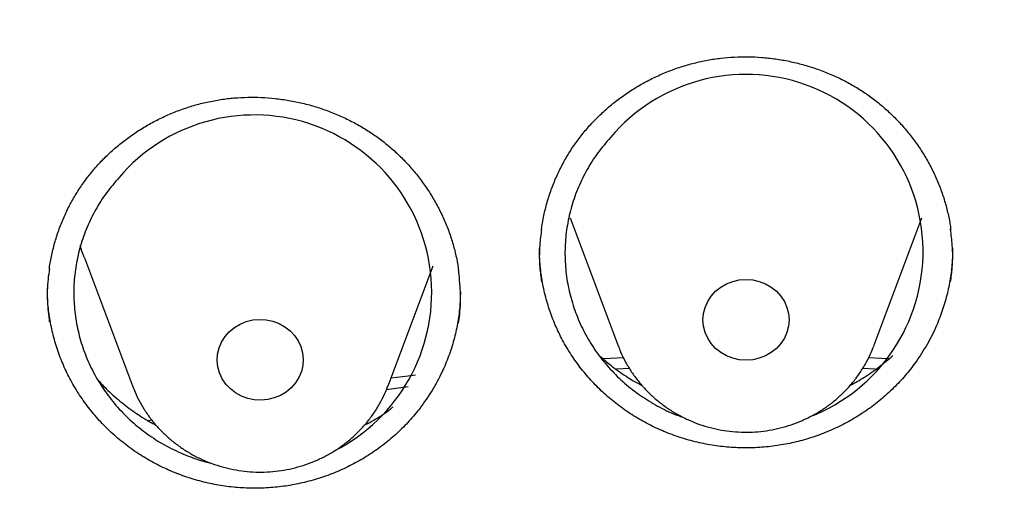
# Model space of a CAD drawing. Header units: millimetres. Extents: x 8 to 1233, y 12 to 1462.
# Tile 44 of 127: x 445.55 to 454.7, y 1300.43 to 1304.93. Entities that reach past the tile are written whole.
import ezdxf

# ---------------------------------------------------------------- set-up
doc = ezdxf.new("R2010")
doc.units = ezdxf.units.MM

msp = doc.modelspace()

# ---------------------------------------------------------------- linework, layer by layer
at = {"color": 7, "linetype": 'Continuous', "lineweight": 30}
for p, q in [((450.6648, 1303.0837), (451.1119, 1301.8955)), ((453.488, 1301.8955), (453.935, 1303.0837)), ((446.15, 1302.7131), (446.597, 1301.5249)), ((448.9732, 1301.5249), (449.3927, 1302.6399)), ((451.2183, 1301.6847), (451.0948, 1301.6792)), ((453.5011, 1301.6794), (453.3802, 1301.6848)), ((449.1588, 1301.5144), (448.9561, 1301.4885)), ((446.7452, 1301.2017), (446.7768, 1301.2087))]:
    msp.add_line(p, q, dxfattribs=at)
at = {"color": 7, "linetype": 'Continuous', "lineweight": 30, "flags": 128}
for points in [[(446.15, 1302.7131), (446.1281, 1302.7751), (446.1117, 1302.8284)], [(452.2999, 1302.5122), (452.3625, 1302.5076), (452.4235, 1302.4939), (452.4815, 1302.4713), (452.535, 1302.4406), (452.5828, 1302.4023), (452.6235, 1302.3575), (452.6563, 1302.3073), (452.6804, 1302.2529), (452.695, 1302.1957), (452.6999, 1302.137), (452.695, 1302.0783), (452.6804, 1302.021), (452.6563, 1301.9666), (452.6235, 1301.9164), (452.5828, 1301.8716), (452.535, 1301.8334), (452.4815, 1301.8026), (452.4235, 1301.7801), (452.3625, 1301.7663), (452.2999, 1301.7617), (452.2374, 1301.7663), (452.1763, 1301.7801), (452.1183, 1301.8026), (452.0648, 1301.8334), (452.0171, 1301.8716), (451.9763, 1301.9164), (451.9435, 1301.9666), (451.9195, 1302.021), (451.9049, 1302.0783), (451.8999, 1302.137), (451.9049, 1302.1957), (451.9195, 1302.2529), (451.9435, 1302.3073), (451.9763, 1302.3575), (452.0171, 1302.4023), (452.0648, 1302.4406), (452.1183, 1302.4713), (452.1763, 1302.4939), (452.2374, 1302.5076), (452.2999, 1302.5122)], [(447.7156, 1302.136), (447.7781, 1302.1416), (447.8408, 1302.138), (447.902, 1302.1253), (447.9604, 1302.1037), (448.0145, 1302.0738), (448.0629, 1302.0363), (448.1045, 1301.9922), (448.1383, 1301.9426), (448.1633, 1301.8886), (448.179, 1301.8315), (448.185, 1301.7729), (448.1812, 1301.7141), (448.1676, 1301.6567), (448.1446, 1301.6019), (448.1127, 1301.5511), (448.0728, 1301.5057), (448.0258, 1301.4667), (447.9729, 1301.435), (447.9153, 1301.4115), (447.8545, 1301.3968), (447.7921, 1301.3912), (447.7294, 1301.3947), (447.6681, 1301.4075), (447.6097, 1301.4291), (447.5557, 1301.459), (447.5072, 1301.4964), (447.4656, 1301.5405), (447.4319, 1301.5902), (447.4069, 1301.6442), (447.3912, 1301.7012), (447.3851, 1301.7598), (447.389, 1301.8186), (447.4026, 1301.8761), (447.4256, 1301.9309), (447.4574, 1301.9816), (447.4973, 1302.0271), (447.5444, 1302.0661), (447.5973, 1302.0977), (447.6549, 1302.1212), (447.7156, 1302.136)], [(450.9738, 1301.7771), (451.0404, 1301.7804), (451.1609, 1301.7861)], [(453.4376, 1301.7861), (453.5595, 1301.7804), (453.625, 1301.7771)], [(449.0007, 1301.5982), (449.1586, 1301.6182), (449.2265, 1301.6265)]]:
    msp.add_lwpolyline(points, dxfattribs=at)
at = {"color": 7, "linetype": 'Continuous', "lineweight": 30}
for centre, radius, start, end in [((452.2995, 1302.7719), 1.646, 291.25161, 139.90379), ((447.7294, 1302.3919), 1.649, 297.01736, 139.62723)]:
    msp.add_arc(centre, radius, start, end, dxfattribs=at)
for points, knots in [([(484.6756, 1295.0878), (484.6625, 1295.1341), (484.6341, 1295.2348), (484.5886, 1295.3891), (484.539, 1295.5556), (484.4853, 1295.7337), (484.4262, 1295.9271), (484.3609, 1296.136), (484.2892, 1296.3591), (484.1951, 1296.6445), (484.0739, 1296.9984), (483.9205, 1297.4263), (483.7548, 1297.8667), (483.5771, 1298.3172), (483.3878, 1298.7753), (483.1796, 1299.2562), (482.951, 1299.7591), (482.7008, 1300.2834), (482.4592, 1300.765), (482.2316, 1301.2005), (482.0231, 1301.5859), (481.8075, 1301.9711), (481.591, 1302.3452), (481.3814, 1302.6965), (481.1809, 1303.0229), (480.9903, 1303.3252), (480.809, 1303.6057), (480.6282, 1303.8793), (480.4497, 1304.1434), (480.2757, 1304.3954), (480.1185, 1304.6185), (479.9789, 1304.8133), (479.8575, 1304.9802), (479.7592, 1305.1137), (479.6823, 1305.2171), (479.6253, 1305.2933), (479.5783, 1305.3556), (479.5328, 1305.4158), (479.48, 1305.4852), (479.4149, 1305.5703), (479.3345, 1305.6746), (479.2379, 1305.7987), (479.124, 1305.9435), (478.9948, 1306.1056), (478.8502, 1306.2846), (478.588, 1306.6041), (478.2121, 1307.0476), (477.7242, 1307.597), (477.2395, 1308.1184), (476.7597, 1308.6126), (476.2859, 1309.0805), (475.8979, 1309.4483), (475.5931, 1309.729), (475.3644, 1309.9357), (475.121, 1310.1514), (474.8599, 1310.3781), (474.5597, 1310.633), (474.2169, 1310.9166), (473.8276, 1311.2292), (473.4096, 1311.5543), (472.9621, 1311.8906), (472.4844, 1312.237), (471.9859, 1312.5849), (471.4672, 1312.9329), (470.9291, 1313.2797), (470.3611, 1313.6304), (469.7627, 1313.9835), (469.1783, 1314.3122), (468.6122, 1314.6164), (468.0692, 1314.8959), (467.516, 1315.1682), (466.9649, 1315.4272), (466.4283, 1315.668), (465.9095, 1315.8904), (465.4092, 1316.0955), (464.9208, 1316.2868), (464.4456, 1316.4648), (463.9846, 1316.6299), (463.5463, 1316.78), (463.1311, 1316.9163), (462.7394, 1317.0395), (462.3941, 1317.1439), (462.0924, 1317.232), (461.8319, 1317.3057), (461.5888, 1317.3726), (461.3675, 1317.4319), (461.1723, 1317.4828), (461.0081, 1317.5248), (460.8741, 1317.5584), (460.7642, 1317.5856), (460.6662, 1317.6095), (460.5699, 1317.6327), (460.4539, 1317.6604), (460.3084, 1317.6945), (460.1247, 1317.7366), (459.9104, 1317.7844), (459.6655, 1317.8374), (459.3898, 1317.8948), (459.0831, 1317.956), (458.7453, 1318.0202), (458.3762, 1318.0865), (457.9756, 1318.1539), (457.5435, 1318.2214), (457.0797, 1318.2878), (456.5841, 1318.3519), (456.0567, 1318.4123), (455.4783, 1318.4696), (454.8605, 1318.5202), (454.2184, 1318.5609), (453.5859, 1318.5896), (452.9667, 1318.6067), (452.2931, 1318.6136), (451.5688, 1318.6066), (450.7983, 1318.582), (450.0535, 1318.5421), (449.3346, 1318.4888), (448.642, 1318.4235), (448.0209, 1318.3529), (447.4677, 1318.2807), (446.9791, 1318.2099), (446.5068, 1318.1349), (446.0508, 1318.0563), (445.612, 1317.9749), (445.2403, 1317.9011), (444.9392, 1317.8383), (444.7113, 1317.7892), (444.5106, 1317.7446), (444.3369, 1317.705), (444.198, 1317.6726), (444.0903, 1317.6471), (444.0104, 1317.628), (443.947, 1317.6127), (443.8951, 1317.6001), (443.8347, 1317.5853), (443.7501, 1317.5645), (443.6337, 1317.5354), (443.4933, 1317.4997), (443.3325, 1317.4581), (443.1512, 1317.4103), (442.9498, 1317.3559), (442.7052, 1317.2882), (442.4138, 1317.2051), (442.0716, 1317.1039), (441.698, 1316.989), (441.2932, 1316.8594), (440.8614, 1316.7151), (440.4138, 1316.5586), (439.9635, 1316.3942), (439.5201, 1316.2252), (438.9757, 1316.0092), (438.338, 1315.7422), (437.6156, 1315.4196), (436.9223, 1315.091), (436.2536, 1314.7557), (435.6093, 1314.4152), (434.9896, 1314.0707), (434.3984, 1313.7261), (433.8294, 1313.3791), (433.269, 1313.0224), (432.7045, 1312.6472), (432.1299, 1312.2482), (431.5464, 1311.8242), (430.9551, 1311.3746), (430.357, 1310.8979), (429.7536, 1310.3932), (429.2383, 1309.9404), (428.8099, 1309.5488), (428.4675, 1309.2267), (428.1251, 1308.8948), (427.7871, 1308.5573), (427.4613, 1308.2221), (427.1548, 1307.8977), (426.8562, 1307.5729), (426.5675, 1307.2502), (426.2908, 1306.9322), (426.041, 1306.6378), (425.8172, 1306.3677), (425.6185, 1306.1227), (425.4605, 1305.9242), (425.3381, 1305.7681), (425.2496, 1305.6543), (425.1789, 1305.5624), (425.1298, 1305.4982), (425.0926, 1305.4494), (425.0555, 1305.4005), (425.0067, 1305.336), (424.9441, 1305.2526), (424.8673, 1305.1496), (424.7761, 1305.0261), (424.6718, 1304.8834), (424.5547, 1304.721), (424.4253, 1304.5392), (424.2869, 1304.3416), (424.0562, 1304.0065), (423.7376, 1303.5281), (423.3519, 1302.9185), (422.9807, 1302.3007), (422.625, 1301.6769), (422.2729, 1301.0242), (421.9782, 1300.4442), (421.737, 1299.9451), (421.5461, 1299.5346), (421.3582, 1299.1143), (421.1748, 1298.6864), (421.0004, 1298.2611), (420.8386, 1297.8495), (420.6922, 1297.461), (420.5604, 1297.0969), (420.4422, 1296.7575), (420.3367, 1296.4432), (420.2429, 1296.1543), (420.1602, 1295.8909), (420.0878, 1295.6534), (420.0251, 1295.4418), (419.9715, 1295.2565), (419.9391, 1295.1409), (419.9242, 1295.0878)], [0, 0, 0, 0, 0.001645, 0.00357, 0.005513, 0.007703, 0.010147, 0.012793, 0.015609, 0.018595, 0.023632, 0.02909, 0.034968, 0.040572, 0.046512, 0.052786, 0.059396, 0.06634, 0.07362, 0.0787, 0.083932, 0.089296, 0.09448, 0.099374, 0.103899, 0.108145, 0.112112, 0.1158, 0.119826, 0.123456, 0.12669, 0.129529, 0.131972, 0.13402, 0.135418, 0.136544, 0.137397, 0.138187, 0.139221, 0.140491, 0.141986, 0.143889, 0.146065, 0.148512, 0.151231, 0.154211, 0.163137, 0.171781, 0.180143, 0.188225, 0.196025, 0.203544, 0.206992, 0.210552, 0.21435, 0.218387, 0.222662, 0.228132, 0.233948, 0.240111, 0.24662, 0.253476, 0.260678, 0.267785, 0.275201, 0.282924, 0.290955, 0.299294, 0.306146, 0.313193, 0.320407, 0.327445, 0.334206, 0.340689, 0.346895, 0.352824, 0.358739, 0.364348, 0.369654, 0.374656, 0.379353, 0.383747, 0.387036, 0.390131, 0.393033, 0.395679, 0.397985, 0.399948, 0.401486, 0.40272, 0.403826, 0.404942, 0.406114, 0.407911, 0.410063, 0.412568, 0.415428, 0.418642, 0.42221, 0.426133, 0.430409, 0.43504, 0.440024, 0.445363, 0.451056, 0.457103, 0.463505, 0.470911, 0.478273, 0.485478, 0.492527, 0.499421, 0.508479, 0.517252, 0.525742, 0.533947, 0.541868, 0.549506, 0.555307, 0.560933, 0.566384, 0.57166, 0.57676, 0.581654, 0.584628, 0.587289, 0.589636, 0.591669, 0.59339, 0.594522, 0.59546, 0.596205, 0.596757, 0.597288, 0.598335, 0.599744, 0.601399, 0.603297, 0.605438, 0.607823, 0.61045, 0.614138, 0.618218, 0.622689, 0.627554, 0.63281, 0.638325, 0.64385, 0.649292, 0.65465, 0.664011, 0.673105, 0.681933, 0.690495, 0.698956, 0.707141, 0.715048, 0.722677, 0.730266, 0.738121, 0.746244, 0.754616, 0.763255, 0.77216, 0.781333, 0.790773, 0.796188, 0.801688, 0.807271, 0.812938, 0.818482, 0.823722, 0.828658, 0.834034, 0.838995, 0.843544, 0.847678, 0.8514, 0.854707, 0.856664, 0.858428, 0.859818, 0.860775, 0.861291, 0.861997, 0.862953, 0.864159, 0.865698, 0.867514, 0.869607, 0.871977, 0.874624, 0.877537, 0.880552, 0.889093, 0.898, 0.906262, 0.914815, 0.92366, 0.932797, 0.938119, 0.943535, 0.949045, 0.954649, 0.960264, 0.965571, 0.970539, 0.975167, 0.979455, 0.983405, 0.987015, 0.990287, 0.993221, 0.995817, 0.998076, 1, 1, 1, 1]), ([(419.8279, 1282.1751), (419.8463, 1282.3054), (419.8881, 1282.6005), (419.9633, 1283.0592), (420.0517, 1283.5511), (420.1489, 1284.0416), (420.2545, 1284.5305), (420.3686, 1285.0178), (420.4911, 1285.5033), (420.622, 1285.9868), (420.7613, 1286.4683), (420.9089, 1286.9476), (421.0647, 1287.4246), (421.2288, 1287.8991), (421.4011, 1288.3711), (421.5816, 1288.8404), (421.7701, 1289.3069), (421.9667, 1289.7704), (422.1713, 1290.2309), (422.3839, 1290.6882), (422.6043, 1291.1423), (422.8326, 1291.5929), (423.0686, 1292.0399), (423.3124, 1292.4833), (423.5638, 1292.9229), (423.8228, 1293.3587), (424.0893, 1293.7904), (424.3632, 1294.2181), (424.6445, 1294.6414), (424.9331, 1295.0605), (425.2289, 1295.4751), (425.5319, 1295.8851), (425.8419, 1296.2905), (426.1589, 1296.6911), (426.4828, 1297.0868), (426.8135, 1297.4775), (427.1509, 1297.8632), (427.495, 1298.2436), (427.8456, 1298.6188), (428.2026, 1298.9885), (428.566, 1299.3528), (428.9357, 1299.7115), (429.3115, 1300.0645), (429.6934, 1300.4118), (430.0812, 1300.7531), (430.4749, 1301.0886), (430.8744, 1301.4179), (431.2795, 1301.7412), (431.6902, 1302.0583), (432.1062, 1302.369), (432.5277, 1302.6734), (432.9543, 1302.9713), (433.386, 1303.2627), (433.8227, 1303.5474), (434.2643, 1303.8255), (434.7107, 1304.0968), (435.1617, 1304.3613), (435.6172, 1304.6188), (436.0771, 1304.8694), (436.5413, 1305.113), (437.0096, 1305.3495), (437.482, 1305.5787), (437.9583, 1305.8008), (438.4383, 1306.0156), (438.922, 1306.2231), (439.4093, 1306.4231), (439.8999, 1306.6157), (440.3938, 1306.8008), (440.8909, 1306.9784), (441.391, 1307.1483), (441.8939, 1307.3107), (442.3996, 1307.4653), (442.9079, 1307.6122), (443.4186, 1307.7514), (443.9318, 1307.8828), (444.4471, 1308.0063), (444.9645, 1308.122), (445.4838, 1308.2297), (446.0049, 1308.3296), (446.5277, 1308.4215), (447.052, 1308.5054), (447.5777, 1308.5813), (448.1046, 1308.6493), (448.6327, 1308.7091), (449.1617, 1308.761), (449.6915, 1308.8047), (450.222, 1308.8404), (450.7531, 1308.868), (451.2846, 1308.8875), (451.8163, 1308.8989), (452.3482, 1308.9023), (452.8801, 1308.8975), (453.4118, 1308.8846), (453.9432, 1308.8636), (454.4742, 1308.8345), (455.0046, 1308.7974), (455.5343, 1308.7522), (456.0631, 1308.6989), (456.5909, 1308.6375), (457.1177, 1308.5682), (457.6431, 1308.4908), (458.1671, 1308.4054), (458.6896, 1308.3121), (459.2104, 1308.2108), (459.7294, 1308.1016), (460.2464, 1307.9845), (460.7614, 1307.8595), (461.274, 1307.7267), (461.7844, 1307.5862), (462.2922, 1307.4378), (462.7974, 1307.2818), (463.2998, 1307.1181), (463.7993, 1306.9467), (464.2958, 1306.7678), (464.7891, 1306.5813), (465.2792, 1306.3874), (465.7658, 1306.186), (466.2488, 1305.9772), (466.7282, 1305.7611), (467.2038, 1305.5377), (467.6754, 1305.3071), (468.143, 1305.0694), (468.6064, 1304.8246), (469.0655, 1304.5727), (469.5202, 1304.3139), (469.9703, 1304.0482), (470.4158, 1303.7756), (470.8565, 1303.4964), (471.2924, 1303.2104), (471.7232, 1302.9179), (472.1488, 1302.6188), (472.5693, 1302.3133), (472.9844, 1302.0014), (473.394, 1301.6832), (473.7981, 1301.3588), (474.1965, 1301.0284), (474.5892, 1300.6919), (474.9759, 1300.3494), (475.3567, 1300.0011), (475.7314, 1299.6471), (476.1, 1299.2874), (476.4622, 1298.9222), (476.8181, 1298.5514), (477.1675, 1298.1753), (477.5103, 1297.7939), (477.8465, 1297.4074), (478.176, 1297.0158), (478.4987, 1296.6192), (478.8144, 1296.2177), (479.1231, 1295.8115), (479.4248, 1295.4007), (479.7193, 1294.9853), (480.0066, 1294.5654), (480.2866, 1294.1413), (480.5591, 1293.7129), (480.8243, 1293.2805), (481.0819, 1292.844), (481.3319, 1292.4037), (481.5743, 1291.9597), (481.8089, 1291.512), (482.0358, 1291.0608), (482.2548, 1290.6062), (482.4659, 1290.1483), (482.6691, 1289.6872), (482.8643, 1289.2232), (483.0513, 1288.7562), (483.2303, 1288.2864), (483.4011, 1287.814), (483.5638, 1287.339), (483.7181, 1286.8616), (483.8642, 1286.3819), (484.002, 1285.9001), (484.1314, 1285.4162), (484.2524, 1284.9304), (484.3649, 1284.4428), (484.469, 1283.9536), (484.5646, 1283.4628), (484.6519, 1282.9707), (484.7299, 1282.4772), (484.7852, 1282.097), (484.8116, 1281.881), (484.8178, 1281.8302)], [0, 0, 0, 0, 0.004439, 0.010056, 0.015673, 0.021289, 0.026906, 0.032523, 0.038139, 0.043756, 0.049373, 0.054989, 0.060606, 0.066222, 0.071838, 0.077455, 0.083071, 0.088687, 0.094304, 0.09992, 0.105536, 0.111152, 0.116768, 0.122384, 0.128, 0.133616, 0.139232, 0.144847, 0.150463, 0.156079, 0.161694, 0.16731, 0.172925, 0.178541, 0.184156, 0.189772, 0.195387, 0.201002, 0.206617, 0.212232, 0.217847, 0.223462, 0.229077, 0.234692, 0.240307, 0.245922, 0.251536, 0.257151, 0.262766, 0.26838, 0.273995, 0.279609, 0.285224, 0.290838, 0.296453, 0.302067, 0.307681, 0.313296, 0.31891, 0.324524, 0.330138, 0.335752, 0.341366, 0.346981, 0.352595, 0.358209, 0.363823, 0.369436, 0.37505, 0.380664, 0.386278, 0.391892, 0.397506, 0.40312, 0.408734, 0.414347, 0.419961, 0.425575, 0.431189, 0.436802, 0.442416, 0.44803, 0.453643, 0.459257, 0.464871, 0.470484, 0.476098, 0.481712, 0.487325, 0.492939, 0.498553, 0.504166, 0.50978, 0.515393, 0.521007, 0.526621, 0.532234, 0.537848, 0.543462, 0.549075, 0.554689, 0.560303, 0.565916, 0.57153, 0.577144, 0.582757, 0.588371, 0.593985, 0.599599, 0.605212, 0.610826, 0.61644, 0.622054, 0.627668, 0.633282, 0.638895, 0.644509, 0.650123, 0.655737, 0.661351, 0.666965, 0.672579, 0.678193, 0.683808, 0.689422, 0.695036, 0.70065, 0.706264, 0.711879, 0.717493, 0.723107, 0.728722, 0.734336, 0.739951, 0.745565, 0.75118, 0.756794, 0.762409, 0.768024, 0.773639, 0.779253, 0.784868, 0.790483, 0.796098, 0.801713, 0.807328, 0.812943, 0.818559, 0.824174, 0.829789, 0.835405, 0.84102, 0.846636, 0.852251, 0.857867, 0.863482, 0.869098, 0.874714, 0.88033, 0.885945, 0.891561, 0.897177, 0.902793, 0.90841, 0.914026, 0.919642, 0.925258, 0.930874, 0.936491, 0.942107, 0.947724, 0.95334, 0.958956, 0.964573, 0.97019, 0.975806, 0.981423, 0.98704, 0.992656, 0.998273, 1, 1, 1, 1]), ([(450.7298, 1303.7983), (450.7421, 1303.8147), (450.7789, 1303.864), (450.8455, 1303.9427), (450.9319, 1304.0324), (451.025, 1304.1169), (451.1243, 1304.1958), (451.2293, 1304.2686), (451.3393, 1304.3347), (451.4538, 1304.3937), (451.5719, 1304.4452), (451.6928, 1304.4888), (451.8158, 1304.5243), (451.9402, 1304.5515), (452.0653, 1304.5702), (452.1911, 1304.5806), (452.318, 1304.5829), (452.446, 1304.577), (452.5744, 1304.563), (452.7024, 1304.5407), (452.829, 1304.5103), (452.9532, 1304.472), (453.074, 1304.426), (453.1905, 1304.3727), (453.3019, 1304.3126), (453.4077, 1304.2459), (453.5081, 1304.1726), (453.6035, 1304.0927), (453.694, 1304.0061), (453.779, 1303.9131), (453.8579, 1303.8144), (453.9302, 1303.7105), (453.9952, 1303.602), (454.0527, 1303.4896), (454.102, 1303.3741), (454.1431, 1303.2563), (454.1751, 1303.1367), (454.1948, 1303.0434), (454.2011, 1302.9897), (454.2026, 1302.9768)], [0, 0, 0, 0, 0.013728, 0.041212, 0.068835, 0.096653, 0.12464, 0.152755, 0.180949, 0.209161, 0.237315, 0.265355, 0.293231, 0.320901, 0.348328, 0.37559, 0.403081, 0.430885, 0.458944, 0.487182, 0.515515, 0.543844, 0.572057, 0.600075, 0.627828, 0.655267, 0.682466, 0.709967, 0.737723, 0.765711, 0.793881, 0.822178, 0.850539, 0.878892, 0.907169, 0.935321, 0.963312, 0.991125, 1, 1, 1, 1]), ([(446.1864, 1303.4705), (446.1992, 1303.4866), (446.2374, 1303.5346), (446.3062, 1303.6112), (446.395, 1303.6981), (446.4904, 1303.7797), (446.5919, 1303.8554), (446.6988, 1303.9248), (446.8107, 1303.9875), (446.9267, 1304.0429), (447.0462, 1304.0907), (447.1683, 1304.1305), (447.2923, 1304.1622), (447.4173, 1304.1855), (447.5429, 1304.2003), (447.669, 1304.2068), (447.7959, 1304.2051), (447.9236, 1304.1953), (448.0516, 1304.1773), (448.1789, 1304.1511), (448.3046, 1304.1168), (448.4276, 1304.0747), (448.5471, 1304.025), (448.662, 1303.9681), (448.7717, 1303.9046), (448.8756, 1303.8347), (448.9739, 1303.7583), (449.0671, 1303.6755), (449.1551, 1303.5862), (449.2375, 1303.4907), (449.3136, 1303.3897), (449.3829, 1303.2836), (449.4449, 1303.1731), (449.4991, 1303.0591), (449.5452, 1302.9422), (449.5827, 1302.8232), (449.6113, 1302.7074), (449.623, 1302.6308), (449.6285, 1302.595)], [0, 0, 0, 0, 0.013886, 0.041695, 0.069644, 0.097793, 0.126113, 0.154563, 0.183094, 0.211645, 0.240139, 0.268517, 0.296729, 0.324734, 0.352492, 0.380086, 0.407909, 0.436052, 0.464453, 0.493037, 0.521719, 0.550399, 0.578964, 0.607331, 0.635433, 0.663217, 0.690758, 0.718602, 0.746704, 0.77504, 0.803559, 0.832204, 0.860914, 0.889614, 0.918237, 0.946733, 0.975068, 1, 1, 1, 1]), ([(451.0404, 1303.832), (451.0002, 1303.7851), (450.9196, 1303.6912), (450.8204, 1303.535), (450.7385, 1303.37), (450.6771, 1303.1967), (450.636, 1303.0181), (450.6156, 1302.8361), (450.617, 1302.653), (450.6395, 1302.4712), (450.6827, 1302.2929), (450.7468, 1302.1206), (450.8304, 1301.9562), (450.9323, 1301.8018), (451.0519, 1301.6597), (451.1872, 1301.5314), (451.3362, 1301.418), (451.4982, 1301.3235), (451.6245, 1301.262), (451.6984, 1301.2385), (451.7122, 1301.2341)], [0, 0, 0, 0, 0.057967, 0.116119, 0.174086, 0.232052, 0.290202, 0.348168, 0.406155, 0.464326, 0.522312, 0.580303, 0.638478, 0.696469, 0.754441, 0.812599, 0.870571, 0.928511, 0.986636, 1, 1, 1, 1]), ([(450.3985, 1302.9763), (450.4033, 1303.0092), (450.4143, 1303.0836), (450.4414, 1303.1976), (450.478, 1303.318), (450.523, 1303.4356), (450.5758, 1303.5496), (450.6362, 1303.6593), (450.6889, 1303.7415), (450.7215, 1303.7868), (450.7298, 1303.7983)], [0, 0, 0, 0, 0.112164, 0.253104, 0.394134, 0.534864, 0.675024, 0.814395, 0.952827, 1, 1, 1, 1]), ([(445.8243, 1302.6081), (445.8253, 1302.617), (445.831, 1302.6672), (445.8498, 1302.7579), (445.881, 1302.8793), (445.9212, 1302.9984), (445.9694, 1303.1145), (446.0254, 1303.2267), (446.0889, 1303.3344), (446.1439, 1303.4149), (446.1778, 1303.4592), (446.1864, 1303.4705)], [0, 0, 0, 0, 0.028422, 0.161166, 0.294306, 0.427527, 0.560459, 0.692849, 0.82449, 0.95524, 1, 1, 1, 1]), ([(446.4731, 1303.4601), (446.4329, 1303.4133), (446.3525, 1303.3196), (446.2536, 1303.1637), (446.1721, 1302.999), (446.111, 1302.8261), (446.0702, 1302.6477), (446.0501, 1302.4658), (446.0518, 1302.2829), (446.0746, 1302.1011), (446.118, 1301.9228), (446.1824, 1301.7504), (446.2662, 1301.5858), (446.3684, 1301.4312), (446.4883, 1301.2888), (446.6237, 1301.1601), (446.773, 1301.0467), (446.9347, 1300.9501), (447.1067, 1300.8732), (447.2369, 1300.8259), (447.3104, 1300.8109), (447.3221, 1300.8085)], [0, 0, 0, 0, 0.054901, 0.109976, 0.164877, 0.219777, 0.274851, 0.329751, 0.384675, 0.439774, 0.494698, 0.549638, 0.604752, 0.659691, 0.714623, 0.769731, 0.824663, 0.87957, 0.934653, 0.98956, 1, 1, 1, 1]), ([(450.3991, 1302.9786), (450.3927, 1302.9294), (450.3773, 1302.8112), (450.3775, 1302.647), (450.3931, 1302.5342), (450.3992, 1302.4905)], [0, 0, 0, 0, 0.303552, 0.729788, 1, 1, 1, 1]), ([(454.2006, 1302.4896), (454.2067, 1302.5339), (454.2223, 1302.6477), (454.2227, 1302.8122), (454.2072, 1302.9303), (454.2009, 1302.979)], [0, 0, 0, 0, 0.273053, 0.700502, 1, 1, 1, 1]), ([(453.8756, 1301.7422), (453.844, 1301.7007), (453.7809, 1301.6176), (453.672, 1301.5021), (453.553, 1301.3941), (453.4249, 1301.2964), (453.2898, 1301.2105), (453.1478, 1301.1358), (452.9982, 1301.0723), (452.8439, 1301.0213), (452.6873, 1300.9835), (452.5281, 1300.9584), (452.3657, 1300.9464), (452.203, 1300.9476), (452.0427, 1300.9621), (451.8844, 1300.9892), (451.7275, 1301.0295), (451.5746, 1301.0826), (451.4281, 1301.1473), (451.2876, 1301.2236), (451.153, 1301.3119), (451.0266, 1301.411), (450.9105, 1301.5189), (450.8041, 1301.6358), (450.7074, 1301.7621), (450.622, 1301.8959), (450.5493, 1302.035), (450.4888, 1302.1794), (450.4408, 1302.3297), (450.4057, 1302.4834), (450.3861, 1302.638), (450.3779, 1302.7441), (450.3802, 1302.7988), (450.3803, 1302.8021)], [0, 0, 0, 0, 0.032896, 0.065794, 0.099645, 0.133496, 0.166392, 0.199289, 0.23315, 0.267011, 0.299806, 0.3326, 0.366354, 0.400106, 0.432814, 0.465522, 0.499177, 0.532831, 0.56562, 0.598408, 0.63215, 0.665892, 0.698679, 0.731466, 0.765203, 0.798941, 0.831777, 0.864614, 0.898403, 0.932191, 0.965036, 0.997883, 1, 1, 1, 1]), ([(454.2187, 1302.8027), (454.2186, 1302.7654), (454.2184, 1302.6766), (454.2023, 1302.5371), (454.1731, 1302.3838), (454.1296, 1302.2321), (454.068, 1302.0721), (453.9863, 1301.9063), (453.9126, 1301.7971), (453.8756, 1301.7422)], [0, 0, 0, 0, 0.099194, 0.235874, 0.372553, 0.513192, 0.653831, 0.82596, 1, 1, 1, 1]), ([(445.8255, 1302.6104), (445.8206, 1302.5788), (445.805, 1302.4784), (445.8024, 1302.3136), (445.8172, 1302.1823), (445.8243, 1302.1203)], [0, 0, 0, 0, 0.195119, 0.619597, 1, 1, 1, 1]), ([(449.6266, 1302.107), (449.6309, 1302.1337), (449.6465, 1302.2296), (449.6495, 1302.3973), (449.6349, 1302.5364), (449.6276, 1302.6058)], [0, 0, 0, 0, 0.162405, 0.581871, 1, 1, 1, 1]), ([(449.2697, 1301.3178), (449.237, 1301.2773), (449.1716, 1301.1964), (449.0594, 1301.0845), (448.9375, 1300.9806), (448.8067, 1300.8871), (448.6694, 1300.8055), (448.5253, 1300.7353), (448.3741, 1300.6766), (448.2184, 1300.6305), (448.0608, 1300.5976), (447.9011, 1300.5776), (447.7385, 1300.5706), (447.576, 1300.5769), (447.4163, 1300.5963), (447.2588, 1300.6283), (447.1031, 1300.6734), (446.9518, 1300.7312), (446.8072, 1300.8004), (446.6689, 1300.881), (446.5369, 1300.9734), (446.4134, 1301.0763), (446.3004, 1301.1878), (446.1973, 1301.3079), (446.1042, 1301.4372), (446.0227, 1301.5737), (445.954, 1301.7149), (445.8977, 1301.8612), (445.8539, 1302.0129), (445.8239, 1302.1677), (445.8078, 1302.3087), (445.8075, 1302.3974), (445.8073, 1302.4346)], [0, 0, 0, 0, 0.033228, 0.066458, 0.100649, 0.13484, 0.168089, 0.201339, 0.235563, 0.269787, 0.30294, 0.336092, 0.370214, 0.404334, 0.437413, 0.470492, 0.504528, 0.538564, 0.571739, 0.604914, 0.639052, 0.673191, 0.706372, 0.739553, 0.773696, 0.807839, 0.841069, 0.874299, 0.908493, 0.942687, 0.975917, 1, 1, 1, 1]), ([(449.6451, 1302.3962), (449.6438, 1302.3491), (449.6409, 1302.2507), (449.6198, 1302.102), (449.586, 1301.9498), (449.5381, 1301.7996), (449.4719, 1301.6416), (449.3853, 1301.4784), (449.3084, 1301.3715), (449.2697, 1301.3178)], [0, 0, 0, 0, 0.122002, 0.255178, 0.388354, 0.525392, 0.662429, 0.83028, 1, 1, 1, 1]), ([(451.1133, 1301.8946), (451.1199, 1301.8766), (451.1382, 1301.8271), (451.177, 1301.7494), (451.2285, 1301.6621), (451.2878, 1301.5792), (451.3538, 1301.5014), (451.4263, 1301.429), (451.5049, 1301.3625), (451.5889, 1301.3026), (451.6779, 1301.2494), (451.7712, 1301.2035), (451.8682, 1301.1652), (451.9683, 1301.1347), (452.0707, 1301.1123), (452.1748, 1301.0981), (452.2798, 1301.0923), (452.3851, 1301.0949), (452.4898, 1301.1059), (452.5933, 1301.1253), (452.6948, 1301.1529), (452.7936, 1301.1886), (452.889, 1301.2321), (452.9803, 1301.2831), (453.0668, 1301.3412), (453.148, 1301.4061), (453.2233, 1301.4773), (453.2921, 1301.5542), (453.354, 1301.6363), (453.4084, 1301.7231), (453.4535, 1301.8091), (453.4765, 1301.8675), (453.487, 1301.8943)], [0, 0, 0, 0, 0.019071, 0.052596, 0.086162, 0.119776, 0.153447, 0.18718, 0.220978, 0.254841, 0.288769, 0.322759, 0.356808, 0.39091, 0.425059, 0.45925, 0.493474, 0.527725, 0.561994, 0.59627, 0.630545, 0.664809, 0.699055, 0.733272, 0.76745, 0.801583, 0.83566, 0.869676, 0.903626, 0.937506, 0.971316, 1, 1, 1, 1]), ([(450.9299, 1301.812), (450.9616, 1301.7836), (451.0355, 1301.7172), (451.162, 1301.6277), (451.2652, 1301.5615), (451.324, 1301.5325), (451.333, 1301.528)], [0, 0, 0, 0, 0.259037, 0.603835, 0.939161, 1, 1, 1, 1]), ([(453.2654, 1301.5265), (453.3114, 1301.5523), (453.4072, 1301.6059), (453.5405, 1301.699), (453.6233, 1301.7704), (453.6631, 1301.8047)], [0, 0, 0, 0, 0.324212, 0.675383, 1, 1, 1, 1]), ([(446.2704, 1301.5857), (446.2978, 1301.5558), (446.3633, 1301.484), (446.479, 1301.3815), (446.614, 1301.2796), (446.7269, 1301.2058), (446.7961, 1301.1704), (446.8158, 1301.1603)], [0, 0, 0, 0, 0.175573, 0.420864, 0.666155, 0.904661, 1, 1, 1, 1]), ([(446.5985, 1301.5238), (446.6057, 1301.5045), (446.6247, 1301.4537), (446.6643, 1301.3748), (446.7162, 1301.2876), (446.7757, 1301.205), (446.8421, 1301.1274), (446.9149, 1301.0553), (446.9937, 1300.9891), (447.078, 1300.9294), (447.1671, 1300.8766), (447.2606, 1300.8311), (447.3578, 1300.7931), (447.458, 1300.7629), (447.5605, 1300.7409), (447.6647, 1300.7271), (447.7697, 1300.7217), (447.875, 1300.7246), (447.9797, 1300.736), (448.0831, 1300.7558), (448.1845, 1300.7838), (448.2831, 1300.8198), (448.3783, 1300.8636), (448.4694, 1300.915), (448.5557, 1300.9734), (448.6367, 1301.0386), (448.7117, 1301.11), (448.7802, 1301.1872), (448.8418, 1301.2695), (448.8958, 1301.3565), (448.94, 1301.4414), (448.9623, 1301.4987), (448.9722, 1301.5243)], [0, 0, 0, 0, 0.0205148, 0.054038, 0.0876017, 0.1212152, 0.1548854, 0.1886174, 0.2224142, 0.2562766, 0.2902038, 0.324193, 0.3582405, 0.3923411, 0.426489, 0.4606775, 0.4948996, 0.5291477, 0.563413, 0.5976855, 0.6319565, 0.6662169, 0.7004576, 0.7346691, 0.7688424, 0.8029686, 0.8370398, 0.8710495, 0.9049925, 0.9388659, 0.9726687, 1, 1, 1, 1]), ([(448.7519, 1301.1575), (448.7857, 1301.1758), (448.8696, 1301.2212), (448.9593, 1301.2799), (449.0123, 1301.3229), (449.0213, 1301.3302)], [0, 0, 0, 0, 0.359002, 0.891246, 1, 1, 1, 1])]:
    msp.add_open_spline(points, degree=3, knots=knots, dxfattribs=at)

doc.saveas('drawing.dxf')
